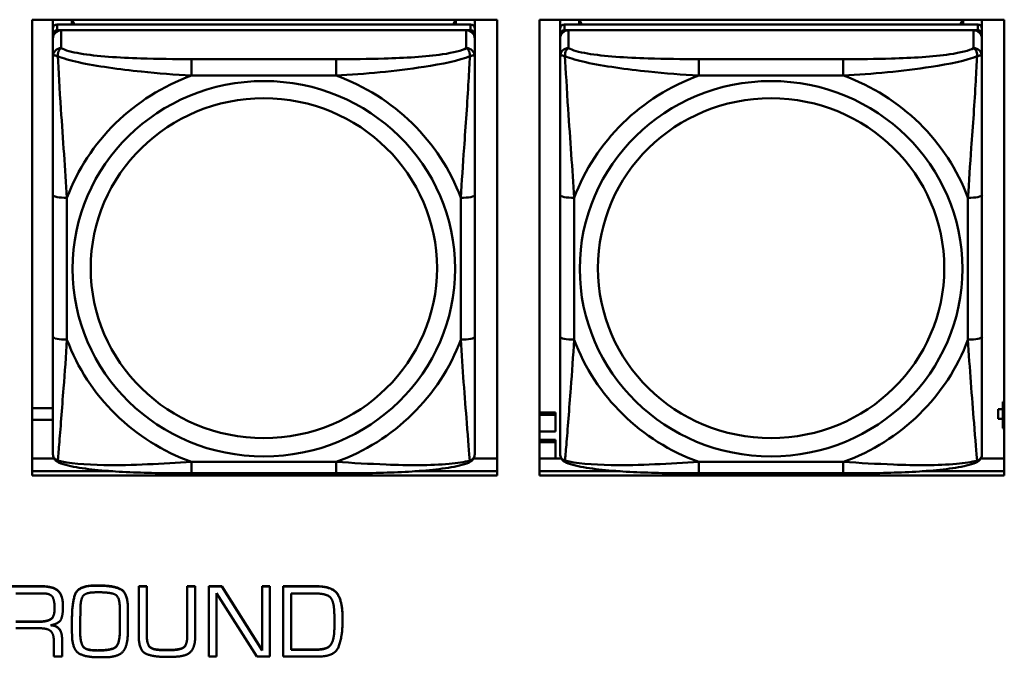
# Model space of a CAD drawing. Header units: inches. Extents: x 2.9 to 75, y -2.3 to 43.7.
# Tile 60 of 155: x 44.6 to 45.9, y 12.3 to 13.2. Entities that reach past the tile are written whole.
import ezdxf

# ---------------------------------------------------------------- set-up
doc = ezdxf.new("R2010")
doc.units = ezdxf.units.IN
doc.header["$MEASUREMENT"] = 0
doc.layers.add('Visible Edges(ROSSANSI)', color=7, linetype='Continuous', lineweight=50)
doc.layers.add('Visible Tangent Edges(ROSSANSI)', color=7, linetype='Continuous', lineweight=50)

msp = doc.modelspace()

# ---------------------------------------------------------------- linework, layer by layer
at = {"layer": 'Visible Edges(ROSSANSI)'}
for p, q in [((44.5824, 12.5927), (44.5824, 13.2314)), ((44.5824, 13.2314), (45.233, 13.2314)), ((44.6112, 13.219), (44.6112, 13.2314)), ((44.6378, 13.2248), (44.6378, 13.2314)), ((44.6415, 13.2248), (44.6382, 13.2314)), ((45.1747, 13.2314), (45.1714, 13.2248)), ((45.1752, 13.2314), (45.1752, 13.2248)), ((45.2017, 13.2314), (45.2017, 13.219)), ((45.233, 13.2314), (45.233, 12.5927)), ((45.2924, 12.5927), (45.2924, 13.2314)), ((45.2924, 13.2314), (45.943, 13.2314)), ((45.3212, 13.219), (45.3212, 13.2314)), ((45.3478, 13.2248), (45.3478, 13.2314)), ((45.3515, 13.2248), (45.3482, 13.2314)), ((45.8847, 13.2314), (45.8814, 13.2248)), ((45.8852, 13.2314), (45.8852, 13.2248)), ((45.9117, 13.2314), (45.9117, 13.219)), ((45.943, 13.2314), (45.943, 12.5927)), ((44.6112, 13.219), (44.6112, 13.2108)), ((45.1958, 13.2248), (44.6171, 13.2248)), ((45.2017, 13.2108), (45.2017, 13.219)), ((45.3212, 13.219), (45.3212, 13.2108)), ((45.9058, 13.2248), (45.3271, 13.2248)), ((45.9117, 13.2108), (45.9117, 13.219)), ((44.6112, 13.205), (44.6112, 13.2108)), ((44.6112, 13.205), (44.6112, 13.18)), ((44.6171, 13.2166), (45.1958, 13.2166)), ((45.1899, 13.2166), (44.623, 13.2166)), ((45.2017, 13.2108), (45.2017, 13.205)), ((45.2017, 13.18), (45.2017, 13.205)), ((45.3212, 13.205), (45.3212, 13.2108)), ((45.3212, 13.205), (45.3212, 13.18)), ((45.3271, 13.2166), (45.9058, 13.2166)), ((45.8999, 13.2166), (45.333, 13.2166)), ((45.9117, 13.2108), (45.9117, 13.205)), ((45.9117, 13.18), (45.9117, 13.205)), ((44.6112, 12.9856), (44.6112, 12.787)), ((45.2017, 12.787), (45.2017, 12.9856)), ((45.3212, 12.9856), (45.3212, 12.787)), ((45.9117, 12.787), (45.9117, 12.9856)), ((45.943, 12.6963), (45.9409, 12.6963)), ((45.9409, 12.6963), (45.9409, 12.6934)), ((44.5824, 12.6871), (44.6112, 12.6871)), ((45.2924, 12.6811), (45.3149, 12.6811)), ((45.3149, 12.6811), (45.3149, 12.678)), ((45.9344, 12.686), (45.9344, 12.6858)), ((45.9409, 12.686), (45.9344, 12.686)), ((45.9344, 12.6721), (45.9344, 12.6858)), ((45.9344, 12.6858), (45.9409, 12.6858)), ((45.943, 12.6925), (45.9409, 12.6934)), ((45.9409, 12.6934), (45.9409, 12.659)), ((44.6112, 12.6707), (44.5824, 12.6707)), ((45.2924, 12.678), (45.3149, 12.678)), ((45.3149, 12.678), (45.3149, 12.6545)), ((45.9409, 12.6721), (45.9344, 12.6721)), ((45.3149, 12.6545), (45.2924, 12.6545)), ((45.9409, 12.659), (45.943, 12.6582)), ((45.2924, 12.6428), (45.3149, 12.6428)), ((45.2924, 12.6398), (45.3149, 12.6398)), ((45.3149, 12.6428), (45.3149, 12.6398)), ((45.3149, 12.6398), (45.3149, 12.6165)), ((44.5824, 12.6165), (44.6131, 12.6165)), ((45.1999, 12.6165), (45.233, 12.6165)), ((45.2924, 12.6165), (45.3231, 12.6165)), ((45.9099, 12.6165), (45.943, 12.6165)), ((44.5824, 12.5988), (44.6951, 12.5988)), ((44.6951, 12.5988), (44.5824, 12.5988)), ((45.1178, 12.5988), (45.233, 12.5988)), ((45.233, 12.5988), (45.1178, 12.5988)), ((45.2924, 12.5988), (45.4051, 12.5988)), ((45.4051, 12.5988), (45.2924, 12.5988)), ((45.8278, 12.5988), (45.943, 12.5988)), ((45.943, 12.5988), (45.8278, 12.5988)), ((45.233, 12.5927), (44.5824, 12.5927)), ((45.0076, 12.596), (44.8053, 12.596)), ((45.943, 12.5927), (45.2924, 12.5927)), ((45.7176, 12.596), (45.5153, 12.596)), ((44.5484, 12.4378), (44.5957, 12.4378)), ((44.5957, 12.4375), (44.5484, 12.4375)), ((44.6704, 12.4389), (44.6753, 12.4389)), ((44.6753, 12.4385), (44.6704, 12.4385)), ((44.7313, 12.4378), (44.7313, 12.4375)), ((44.7313, 12.4378), (44.7427, 12.4378)), ((44.7313, 12.4375), (44.7313, 12.3687)), ((44.7427, 12.4375), (44.7313, 12.4375)), ((44.7427, 12.4378), (44.7427, 12.4375)), ((44.7427, 12.3687), (44.7427, 12.4375)), ((44.7993, 12.4378), (44.7993, 12.4375)), ((44.7993, 12.4378), (44.8105, 12.4378)), ((44.7993, 12.4375), (44.7993, 12.3687)), ((44.8105, 12.4375), (44.7993, 12.4375)), ((44.8105, 12.4378), (44.8105, 12.4375)), ((44.8105, 12.3687), (44.8105, 12.4375)), ((44.8294, 12.4378), (44.8294, 12.4375)), ((44.8294, 12.4378), (44.8476, 12.4378)), ((44.8294, 12.4375), (44.8294, 12.3393)), ((44.8476, 12.4375), (44.8294, 12.4375)), ((44.8476, 12.4378), (44.8476, 12.4375)), ((44.8476, 12.4378), (44.9039, 12.3482)), ((44.9039, 12.3478), (44.8476, 12.4375)), ((44.9039, 12.4378), (44.9039, 12.4375)), ((44.9039, 12.4378), (44.9148, 12.4378)), ((44.9039, 12.4375), (44.9039, 12.3478)), ((44.9148, 12.4375), (44.9039, 12.4375)), ((44.9148, 12.4378), (44.9148, 12.4375)), ((44.9148, 12.3393), (44.9148, 12.4375)), ((44.9337, 12.4378), (44.9799, 12.4378)), ((44.9337, 12.4378), (44.9337, 12.4375)), ((44.9799, 12.4375), (44.9337, 12.4375)), ((44.9337, 12.4375), (44.9337, 12.3393)), ((44.5595, 12.4278), (44.5959, 12.4278)), ((44.6722, 12.4293), (44.676, 12.4293)), ((44.8403, 12.4281), (44.8965, 12.3393)), ((44.8403, 12.3393), (44.8403, 12.4281)), ((44.9448, 12.3488), (44.9448, 12.4276)), ((44.9448, 12.4276), (44.9798, 12.4276)), ((44.6253, 12.4094), (44.6253, 12.4091)), ((44.6493, 12.3871), (44.6496, 12.4052)), ((44.705, 12.4049), (44.705, 12.3887)), ((44.7163, 12.4058), (44.7163, 12.4054)), ((44.6379, 12.3928), (44.6379, 12.3924)), ((44.6379, 12.3924), (44.6379, 12.3867)), ((45.0165, 12.3959), (45.0165, 12.3956)), ((45.0165, 12.3861), (45.0165, 12.3956)), ((44.5595, 12.3884), (44.592, 12.3884)), ((44.592, 12.388), (44.5595, 12.388)), ((44.5595, 12.3789), (44.5935, 12.3789)), ((44.6379, 12.3775), (44.6379, 12.3771)), ((44.6493, 12.3873), (44.6494, 12.3718)), ((44.6494, 12.3714), (44.6493, 12.3871)), ((44.7163, 12.3883), (44.7163, 12.3879)), ((45.0053, 12.387), (45.0053, 12.3821)), ((44.624, 12.3647), (44.624, 12.3643)), ((44.624, 12.3393), (44.624, 12.3643)), ((44.7049, 12.3729), (44.7049, 12.3725)), ((44.6124, 12.3618), (44.6124, 12.3393)), ((44.9448, 12.3492), (44.9775, 12.3492)), ((44.9855, 12.3495), (44.9855, 12.3491)), ((44.9996, 12.3554), (44.9996, 12.355)), ((44.6124, 12.3393), (44.624, 12.3393)), ((44.7645, 12.3487), (44.7754, 12.3487)), ((44.7754, 12.3483), (44.7645, 12.3483)), ((44.8294, 12.3393), (44.8403, 12.3393)), ((44.8965, 12.3393), (44.9148, 12.3393)), ((44.9337, 12.3393), (44.9828, 12.3393)), ((44.9775, 12.3488), (44.9448, 12.3488))]:
    msp.add_line(p, q, dxfattribs=at)
for centre, major_axis, start_param, end_param in [((44.6171, 13.219), (-0.00591, 0), 4.712389, 6.283185), ((45.1958, 13.219), (0.00591, 0), 0, 1.570796), ((45.3271, 13.219), (-0.00591, 0), 4.712389, 6.283185), ((45.9058, 13.219), (0.00591, 0), 0, 1.570796), ((44.6171, 13.2108), (-0.00591, 0), 4.712389, 6.283185), ((44.623, 13.205), (-0.0118, 0), 4.712389, 6.283185), ((45.1899, 13.205), (0.0118, 0), 0, 1.570796), ((45.1958, 13.2108), (0.00591, 0), 0, 1.570796), ((45.3271, 13.2108), (-0.00591, 0), 4.712389, 6.283185), ((45.333, 13.205), (-0.0118, 0), 4.712389, 6.283185), ((45.8999, 13.205), (0.0118, 0), 0, 1.570796), ((45.9058, 13.2108), (0.00591, 0), 0, 1.570796)]:
    msp.add_ellipse(centre, major_axis=major_axis, ratio=0.981793, start_param=start_param, end_param=end_param, dxfattribs=at)
for points, degree, knots in [([(44.6112, 13.18), (44.6112, 13.1709), (44.6112, 13.1557), (44.6112, 13.1385), (44.6112, 13.1121), (44.6112, 13.0818), (44.6112, 13.0524), (44.6112, 13.03), (44.6112, 13.0076), (44.6112, 12.9856)], 3, [-0.7968224, -0.7968224, -0.7968224, -0.7968224, -0.6514613, -0.6514613, -0.6514613, -0.427691, -0.427691, -0.427691, -0.2569517, -0.2569517, -0.2569517, -0.2569517]), ([(45.2017, 12.9856), (45.2017, 13.0088), (45.2017, 13.0325), (45.2017, 13.0562), (45.2017, 13.0873), (45.2017, 13.1196), (45.2017, 13.1464), (45.2017, 13.1603), (45.2017, 13.1723), (45.2017, 13.18)], 3, [0.2569537, 0.2569537, 0.2569537, 0.2569537, 0.4371919, 0.4371919, 0.4371919, 0.6739428, 0.6739428, 0.6739428, 0.7963818, 0.7963818, 0.7963818, 0.7963818]), ([(45.3212, 13.18), (45.3212, 13.1709), (45.3212, 13.1557), (45.3212, 13.1385), (45.3212, 13.1121), (45.3212, 13.0818), (45.3212, 13.0524), (45.3212, 13.03), (45.3212, 13.0076), (45.3212, 12.9856)], 3, [-0.7968224, -0.7968224, -0.7968224, -0.7968224, -0.6514613, -0.6514613, -0.6514613, -0.427691, -0.427691, -0.427691, -0.2569517, -0.2569517, -0.2569517, -0.2569517]), ([(45.9117, 12.9856), (45.9117, 13.0088), (45.9117, 13.0325), (45.9117, 13.0562), (45.9117, 13.0873), (45.9117, 13.1196), (45.9117, 13.1464), (45.9117, 13.1603), (45.9117, 13.1723), (45.9117, 13.18)], 3, [0.2569537, 0.2569537, 0.2569537, 0.2569537, 0.4371919, 0.4371919, 0.4371919, 0.6739428, 0.6739428, 0.6739428, 0.7963818, 0.7963818, 0.7963818, 0.7963818]), ([(44.6112, 12.787), (44.6112, 12.7637), (44.6112, 12.7404), (44.6112, 12.7182), (44.6112, 12.689), (44.6112, 12.6607), (44.6112, 12.6419), (44.6112, 12.6321), (44.6112, 12.6253), (44.6112, 12.6234)], 3, [0.2569537, 0.2569537, 0.2569537, 0.2569537, 0.4371919, 0.4371919, 0.4371919, 0.6739428, 0.6739428, 0.6739428, 0.7963818, 0.7963818, 0.7963818, 0.7963818]), ([(45.2017, 12.6234), (45.2017, 12.6256), (45.2017, 12.6348), (45.2017, 12.6476), (45.2017, 12.6672), (45.2017, 12.694), (45.2017, 12.7217), (45.2017, 12.7429), (45.2017, 12.765), (45.2017, 12.787)], 3, [-0.7968224, -0.7968224, -0.7968224, -0.7968224, -0.6514613, -0.6514613, -0.6514613, -0.427691, -0.427691, -0.427691, -0.2569517, -0.2569517, -0.2569517, -0.2569517]), ([(45.3212, 12.787), (45.3212, 12.7637), (45.3212, 12.7404), (45.3212, 12.7182), (45.3212, 12.689), (45.3212, 12.6607), (45.3212, 12.6419), (45.3212, 12.6321), (45.3212, 12.6253), (45.3212, 12.6234)], 3, [0.2569537, 0.2569537, 0.2569537, 0.2569537, 0.4371919, 0.4371919, 0.4371919, 0.6739428, 0.6739428, 0.6739428, 0.7963818, 0.7963818, 0.7963818, 0.7963818]), ([(45.9117, 12.6234), (45.9117, 12.6256), (45.9117, 12.6348), (45.9117, 12.6476), (45.9117, 12.6672), (45.9117, 12.694), (45.9117, 12.7217), (45.9117, 12.7429), (45.9117, 12.765), (45.9117, 12.787)], 3, [-0.7968224, -0.7968224, -0.7968224, -0.7968224, -0.6514613, -0.6514613, -0.6514613, -0.427691, -0.427691, -0.427691, -0.2569517, -0.2569517, -0.2569517, -0.2569517]), ([(44.6192, 12.6111), (44.6182, 12.6116), (44.6171, 12.6122), (44.6151, 12.6138), (44.6142, 12.6147), (44.6129, 12.6166), (44.6124, 12.6176), (44.6117, 12.6195), (44.6115, 12.6204), (44.6112, 12.622), (44.6112, 12.6228), (44.6112, 12.6234)], 3, [0.02510739, 0.02510739, 0.02510739, 0.02510739, 0.03073999, 0.03073999, 0.03637259, 0.03637259, 0.0420052, 0.0420052, 0.0476378, 0.0476378, 0.0532704, 0.0532704, 0.0532704, 0.0532704]), ([(44.8053, 12.596), (44.7918, 12.596), (44.7781, 12.5961), (44.7508, 12.5964), (44.7372, 12.5968), (44.7104, 12.5978), (44.6971, 12.5986), (44.6714, 12.6007), (44.6592, 12.602), (44.6371, 12.6056), (44.6277, 12.6076), (44.6192, 12.6111)], 3, [0.2569517, 0.2569517, 0.2569517, 0.2569517, 0.3597049, 0.3597049, 0.4624581, 0.4624581, 0.5652112, 0.5652112, 0.6679644, 0.6679644, 0.7707176, 0.7707176, 0.7707176, 0.7707176]), ([(45.1937, 12.6111), (45.1853, 12.6077), (45.1758, 12.6056), (45.1537, 12.602), (45.1415, 12.6007), (45.1158, 12.5986), (45.1025, 12.5978), (45.0757, 12.5968), (45.0621, 12.5964), (45.0348, 12.5961), (45.0211, 12.596), (45.0076, 12.596)], 3, [-0.7703505, -0.7703505, -0.7703505, -0.7703505, -0.6676711, -0.6676711, -0.5649918, -0.5649918, -0.4623124, -0.4623124, -0.3596331, -0.3596331, -0.2569537, -0.2569537, -0.2569537, -0.2569537]), ([(45.1937, 12.6111), (45.1948, 12.6116), (45.1958, 12.6122), (45.1978, 12.6138), (45.1987, 12.6147), (45.2, 12.6166), (45.2005, 12.6176), (45.2012, 12.6195), (45.2014, 12.6204), (45.2017, 12.622), (45.2017, 12.6228), (45.2017, 12.6234)], 3, [0.02510739, 0.02510739, 0.02510739, 0.02510739, 0.03073999, 0.03073999, 0.03637259, 0.03637259, 0.0420052, 0.0420052, 0.0476378, 0.0476378, 0.0532704, 0.0532704, 0.0532704, 0.0532704]), ([(45.3292, 12.6111), (45.3282, 12.6116), (45.3271, 12.6122), (45.3251, 12.6138), (45.3242, 12.6147), (45.3229, 12.6166), (45.3224, 12.6176), (45.3217, 12.6195), (45.3215, 12.6204), (45.3212, 12.622), (45.3212, 12.6228), (45.3212, 12.6234)], 3, [0.02510739, 0.02510739, 0.02510739, 0.02510739, 0.03073999, 0.03073999, 0.03637259, 0.03637259, 0.0420052, 0.0420052, 0.0476378, 0.0476378, 0.0532704, 0.0532704, 0.0532704, 0.0532704]), ([(45.5153, 12.596), (45.5018, 12.596), (45.4881, 12.5961), (45.4608, 12.5964), (45.4472, 12.5968), (45.4204, 12.5978), (45.4071, 12.5986), (45.3814, 12.6007), (45.3692, 12.602), (45.3471, 12.6056), (45.3377, 12.6076), (45.3292, 12.6111)], 3, [0.2569517, 0.2569517, 0.2569517, 0.2569517, 0.3597049, 0.3597049, 0.4624581, 0.4624581, 0.5652112, 0.5652112, 0.6679644, 0.6679644, 0.7707176, 0.7707176, 0.7707176, 0.7707176]), ([(45.9037, 12.6111), (45.8953, 12.6077), (45.8858, 12.6056), (45.8637, 12.602), (45.8515, 12.6007), (45.8258, 12.5986), (45.8125, 12.5978), (45.7857, 12.5968), (45.7721, 12.5964), (45.7448, 12.5961), (45.7311, 12.596), (45.7176, 12.596)], 3, [-0.7703505, -0.7703505, -0.7703505, -0.7703505, -0.6676711, -0.6676711, -0.5649918, -0.5649918, -0.4623124, -0.4623124, -0.3596331, -0.3596331, -0.2569537, -0.2569537, -0.2569537, -0.2569537]), ([(45.9037, 12.6111), (45.9048, 12.6116), (45.9058, 12.6122), (45.9078, 12.6138), (45.9087, 12.6147), (45.91, 12.6166), (45.9105, 12.6176), (45.9112, 12.6195), (45.9114, 12.6204), (45.9117, 12.622), (45.9117, 12.6228), (45.9117, 12.6234)], 3, [0.02510739, 0.02510739, 0.02510739, 0.02510739, 0.03073999, 0.03073999, 0.03637259, 0.03637259, 0.0420052, 0.0420052, 0.0476378, 0.0476378, 0.0532704, 0.0532704, 0.0532704, 0.0532704]), ([(44.592, 12.3884), (44.6034, 12.3884), (44.6135, 12.3956), (44.6136, 12.4066)], 2, [0, 0, 0, 1, 1.992612, 1.992612, 1.992612]), ([(44.6091, 12.3834), (44.6168, 12.3826), (44.624, 12.3728), (44.624, 12.3647)], 2, [0.079517, 0.079517, 0.079517, 1, 2, 2, 2])]:
    msp.add_open_spline(points, degree=degree, knots=knots, dxfattribs=at)
for points in [[(44.5957, 12.4378), (44.6114, 12.4378), (44.6253, 12.4252), (44.6253, 12.4094)], [(44.6253, 12.4091), (44.6253, 12.4248), (44.6114, 12.4375), (44.5957, 12.4375)], [(44.6379, 12.3928), (44.6379, 12.4128), (44.6461, 12.4389), (44.6704, 12.4389)], [(44.6704, 12.4385), (44.6461, 12.4385), (44.6379, 12.4124), (44.6379, 12.3924)], [(44.6753, 12.4389), (44.6956, 12.4389), (44.7163, 12.4289), (44.7163, 12.4058)], [(44.7163, 12.4054), (44.7163, 12.4285), (44.6956, 12.4385), (44.6753, 12.4385)], [(44.9799, 12.4378), (45.0025, 12.4378), (45.0165, 12.4165), (45.0165, 12.3959)], [(45.0165, 12.3956), (45.0165, 12.4161), (45.0025, 12.4375), (44.9799, 12.4375)], [(44.5959, 12.4278), (44.6082, 12.4278), (44.6136, 12.417), (44.6136, 12.4064)], [(44.6496, 12.4052), (44.6498, 12.4213), (44.659, 12.4293), (44.6722, 12.4293)], [(44.676, 12.4293), (44.692, 12.4293), (44.705, 12.423), (44.705, 12.4049)], [(44.9798, 12.4276), (44.9896, 12.4276), (45.0027, 12.4216), (45.0043, 12.4102)], [(44.6136, 12.4064), (44.6136, 12.3952), (44.6034, 12.388), (44.592, 12.388)], [(44.6078, 12.3831), (44.6208, 12.3855), (44.6253, 12.3992), (44.6253, 12.4091)], [(44.716, 12.3705), (44.7163, 12.3791), (44.7163, 12.3967), (44.7163, 12.4054)], [(45.0043, 12.4102), (45.005, 12.4045), (45.0053, 12.3929), (45.0053, 12.387)], [(44.5935, 12.3789), (44.6032, 12.3789), (44.6124, 12.3715), (44.6124, 12.3618)], [(44.624, 12.3643), (44.624, 12.3724), (44.6165, 12.3826), (44.6078, 12.3831)], [(44.6379, 12.3867), (44.6379, 12.382), (44.6379, 12.3722), (44.638, 12.3674)], [(44.7049, 12.3729), (44.7049, 12.3769), (44.705, 12.385), (44.705, 12.3891)], [(44.705, 12.3887), (44.705, 12.3846), (44.7049, 12.3765), (44.7049, 12.3725)], [(44.9828, 12.3393), (45.0063, 12.3393), (45.0165, 12.3678), (45.0165, 12.3861)], [(45.005, 12.3734), (45.0051, 12.3757), (45.0053, 12.3803), (45.0053, 12.3825)], [(45.0053, 12.3821), (45.0053, 12.3799), (45.0051, 12.3753), (45.005, 12.373)], [(44.638, 12.3674), (44.639, 12.3487), (44.6566, 12.3384), (44.6735, 12.3384)], [(44.6494, 12.3718), (44.6498, 12.3575), (44.6583, 12.348), (44.6734, 12.348)], [(44.6734, 12.3477), (44.6583, 12.3477), (44.6498, 12.3571), (44.6494, 12.3714)], [(44.6734, 12.348), (44.6903, 12.348), (44.7044, 12.3549), (44.7049, 12.3729)], [(44.7049, 12.3725), (44.7044, 12.3546), (44.6903, 12.3477), (44.6734, 12.3477)], [(44.6824, 12.3382), (44.7013, 12.3382), (44.7155, 12.3525), (44.716, 12.3705)], [(44.7313, 12.3687), (44.7313, 12.3473), (44.7524, 12.3387), (44.7708, 12.3387)], [(44.7427, 12.3691), (44.7427, 12.3564), (44.7519, 12.3487), (44.7645, 12.3487)], [(44.7645, 12.3483), (44.7519, 12.3483), (44.7427, 12.356), (44.7427, 12.3687)], [(44.7754, 12.3487), (44.7888, 12.3487), (44.7993, 12.3557), (44.7993, 12.3691)], [(44.7993, 12.3687), (44.7993, 12.3553), (44.7888, 12.3483), (44.7754, 12.3483)], [(44.782, 12.339), (44.7988, 12.3396), (44.8105, 12.3536), (44.8105, 12.3687)], [(44.9996, 12.3554), (45.0023, 12.3588), (45.0046, 12.3682), (45.005, 12.3734)], [(45.005, 12.373), (45.0046, 12.3678), (45.0023, 12.3584), (44.9996, 12.355)], [(44.9775, 12.3492), (44.9793, 12.3492), (44.9834, 12.3492), (44.9855, 12.3495)], [(44.9855, 12.3495), (44.9896, 12.3498), (44.9971, 12.3523), (44.9996, 12.3554)], [(44.9996, 12.355), (44.9971, 12.3519), (44.9896, 12.3494), (44.9855, 12.3491)], [(44.6735, 12.3384), (44.6746, 12.3384), (44.6767, 12.3384), (44.6779, 12.3382)], [(44.6779, 12.3382), (44.6785, 12.3382), (44.6795, 12.3382), (44.6802, 12.3382)], [(44.6802, 12.3382), (44.6807, 12.3382), (44.6818, 12.3382), (44.6824, 12.3382)], [(44.7708, 12.3387), (44.7736, 12.3387), (44.7792, 12.3388), (44.782, 12.339)], [(44.9855, 12.3491), (44.9834, 12.3488), (44.9793, 12.3488), (44.9775, 12.3488)]]:
    msp.add_open_spline(points, degree=2, dxfattribs=at)
at = {"layer": 'Visible Tangent Edges(ROSSANSI)'}
for p, q in [((44.6171, 13.2166), (44.6171, 13.2248)), ((45.1958, 13.2248), (45.1958, 13.2166)), ((45.3271, 13.2166), (45.3271, 13.2248)), ((45.9058, 13.2248), (45.9058, 13.2166)), ((44.623, 13.1916), (44.623, 13.2166)), ((45.1899, 13.2166), (45.1899, 13.1916)), ((45.333, 13.1916), (45.333, 13.2166)), ((45.8999, 13.2166), (45.8999, 13.1916)), ((44.8053, 13.1762), (44.8053, 13.1531)), ((45.0076, 13.1762), (44.8053, 13.1762)), ((45.0076, 13.1762), (45.0076, 13.1531)), ((45.5153, 13.1762), (45.5153, 13.1531)), ((45.7176, 13.1762), (45.5153, 13.1762)), ((45.7176, 13.1762), (45.7176, 13.1531)), ((44.8053, 13.1531), (45.0076, 13.1531)), ((45.5153, 13.1531), (45.7176, 13.1531)), ((44.6309, 12.7832), (44.6309, 12.9818)), ((45.1821, 12.9818), (45.1821, 12.7832)), ((45.3409, 12.7832), (45.3409, 12.9818)), ((45.8921, 12.9818), (45.8921, 12.7832)), ((45.0076, 12.612), (44.8053, 12.612)), ((44.8053, 12.596), (44.8053, 12.612)), ((45.0076, 12.596), (45.0076, 12.612)), ((45.7176, 12.612), (45.5153, 12.612)), ((45.5153, 12.596), (45.5153, 12.612)), ((45.7176, 12.596), (45.7176, 12.612)), ((44.5957, 12.4378), (44.5957, 12.4375)), ((44.6704, 12.4389), (44.6704, 12.4385)), ((44.6753, 12.4389), (44.6753, 12.4385)), ((44.9799, 12.4378), (44.9799, 12.4375)), ((44.592, 12.3884), (44.592, 12.388)), ((44.6494, 12.3718), (44.6494, 12.3714)), ((45.005, 12.3734), (45.005, 12.373)), ((44.9775, 12.3492), (44.9775, 12.3488)), ((44.6734, 12.348), (44.6734, 12.3477)), ((44.7645, 12.3487), (44.7645, 12.3483)), ((44.7754, 12.3487), (44.7754, 12.3483))]:
    msp.add_line(p, q, dxfattribs=at)
for centre, major_axis, ratio, start_param, end_param in [((44.623, 13.18), (-0.0118, 0), 0.981793, 4.712389, 6.283185), ((45.1899, 13.18), (0.0118, 0), 0.981793, 0, 1.570796), ((45.333, 13.18), (-0.0118, 0), 0.981793, 4.712389, 6.283185), ((45.8999, 13.18), (0.0118, 0), 0.981793, 0, 1.570796), ((44.9065, 12.8825), (-0.2936, 0), 0.981793, 5.064156, 5.931419), ((44.9065, 12.8825), (0.2936, 0), 0.981793, 0.351767, 1.21903), ((45.6165, 12.8825), (-0.2936, 0), 0.981793, 5.064156, 5.931419), ((45.6165, 12.8825), (0.2936, 0), 0.981793, 0.351767, 1.21903), ((44.6309, 12.9856), (-0.0197, 0), 0.189952, 0, 1.570796), ((45.1821, 12.9856), (0.0197, 0), 0.189952, 4.712389, 6.283185), ((45.3409, 12.9856), (-0.0197, 0), 0.189952, 0, 1.570796), ((45.8921, 12.9856), (0.0197, 0), 0.189952, 4.712389, 6.283185), ((44.6309, 12.787), (-0.0197, 0), 0.189952, 0, 1.570796), ((44.9065, 12.8825), (-0.2936, 0), 0.981793, 0.351767, 1.21903), ((44.9065, 12.8825), (0.2936, 0), 0.981793, 5.064156, 5.931419), ((45.1821, 12.787), (0.0197, 0), 0.189952, 4.712389, 6.283185), ((45.3409, 12.787), (-0.0197, 0), 0.189952, 0, 1.570796), ((45.6165, 12.8825), (-0.2936, 0), 0.981793, 0.351767, 1.21903), ((45.6165, 12.8825), (0.2936, 0), 0.981793, 5.064156, 5.931419), ((45.8921, 12.787), (0.0197, 0), 0.189952, 4.712389, 6.283185)]:
    msp.add_ellipse(centre, major_axis=major_axis, ratio=ratio, start_param=start_param, end_param=end_param, dxfattribs=at)
for centre, major_axis in [((44.9065, 12.8825), (-0.2678, 0)), ((45.6165, 12.8825), (-0.2678, 0)), ((44.9065, 12.8833), (-0.2424, 0)), ((45.6165, 12.8833), (-0.2424, 0))]:
    msp.add_ellipse(centre, major_axis=major_axis, ratio=0.981793, dxfattribs=at)
for points, knots in [([(44.618, 13.1801), (44.618, 13.1812), (44.6181, 13.1823), (44.6183, 13.1843), (44.6185, 13.1853), (44.6189, 13.1867), (44.6191, 13.1872), (44.6195, 13.1879), (44.6196, 13.1881), (44.6199, 13.1887), (44.6201, 13.189), (44.6207, 13.1898), (44.6211, 13.1902), (44.622, 13.191), (44.6225, 13.1914), (44.623, 13.1916)], [-0.00023197, -0.00023197, -0.00023197, -0.00023197, 0.00913095, 0.00913095, 0.01983142, 0.01983142, 0.02651922, 0.02651922, 0.02986312, 0.02986312, 0.03521335, 0.03521335, 0.04377373, 0.04377373, 0.0532704, 0.0532704, 0.0532704, 0.0532704]), ([(44.8053, 13.1762), (44.7817, 13.1762), (44.7577, 13.1763), (44.7343, 13.1771), (44.7036, 13.1781), (44.6727, 13.1801), (44.6495, 13.184), (44.6375, 13.1861), (44.6279, 13.1887), (44.623, 13.1916)], [0.2569537, 0.2569537, 0.2569537, 0.2569537, 0.4371919, 0.4371919, 0.4371919, 0.6739428, 0.6739428, 0.6739428, 0.7963818, 0.7963818, 0.7963818, 0.7963818]), ([(45.1899, 13.1916), (45.1842, 13.1882), (45.1717, 13.1852), (45.1565, 13.1829), (45.1331, 13.1795), (45.1039, 13.1778), (45.0749, 13.177), (45.0527, 13.1763), (45.03, 13.1762), (45.0076, 13.1762)], [-0.7968224, -0.7968224, -0.7968224, -0.7968224, -0.6514613, -0.6514613, -0.6514613, -0.427691, -0.427691, -0.427691, -0.2569517, -0.2569517, -0.2569517, -0.2569517]), ([(45.1899, 13.1916), (45.1905, 13.1914), (45.191, 13.191), (45.1918, 13.1902), (45.1922, 13.1898), (45.1928, 13.189), (45.193, 13.1887), (45.1933, 13.1881), (45.1935, 13.1879), (45.1938, 13.1872), (45.194, 13.1867), (45.1944, 13.1853), (45.1946, 13.1843), (45.1949, 13.1823), (45.1949, 13.1812), (45.1949, 13.1801)], [-0.0532704, -0.0532704, -0.0532704, -0.0532704, -0.04377373, -0.04377373, -0.03521335, -0.03521335, -0.02986312, -0.02986312, -0.02651922, -0.02651922, -0.01983142, -0.01983142, -0.00913095, -0.00913095, 0.00023197, 0.00023197, 0.00023197, 0.00023197]), ([(45.328, 13.1801), (45.328, 13.1812), (45.3281, 13.1823), (45.3283, 13.1843), (45.3285, 13.1853), (45.3289, 13.1867), (45.3291, 13.1872), (45.3295, 13.1879), (45.3296, 13.1881), (45.3299, 13.1887), (45.3301, 13.189), (45.3307, 13.1898), (45.3311, 13.1902), (45.332, 13.191), (45.3325, 13.1914), (45.333, 13.1916)], [-0.00023197, -0.00023197, -0.00023197, -0.00023197, 0.00913095, 0.00913095, 0.01983142, 0.01983142, 0.02651922, 0.02651922, 0.02986312, 0.02986312, 0.03521335, 0.03521335, 0.04377373, 0.04377373, 0.0532704, 0.0532704, 0.0532704, 0.0532704]), ([(45.5153, 13.1762), (45.4917, 13.1762), (45.4677, 13.1763), (45.4443, 13.1771), (45.4136, 13.1781), (45.3827, 13.1801), (45.3595, 13.184), (45.3475, 13.1861), (45.3379, 13.1887), (45.333, 13.1916)], [0.2569537, 0.2569537, 0.2569537, 0.2569537, 0.4371919, 0.4371919, 0.4371919, 0.6739428, 0.6739428, 0.6739428, 0.7963818, 0.7963818, 0.7963818, 0.7963818]), ([(45.8999, 13.1916), (45.8942, 13.1882), (45.8817, 13.1852), (45.8665, 13.1829), (45.8431, 13.1795), (45.8139, 13.1778), (45.7849, 13.177), (45.7627, 13.1763), (45.74, 13.1762), (45.7176, 13.1762)], [-0.7968224, -0.7968224, -0.7968224, -0.7968224, -0.6514613, -0.6514613, -0.6514613, -0.427691, -0.427691, -0.427691, -0.2569517, -0.2569517, -0.2569517, -0.2569517]), ([(45.8999, 13.1916), (45.9005, 13.1914), (45.901, 13.191), (45.9018, 13.1902), (45.9022, 13.1898), (45.9028, 13.189), (45.903, 13.1887), (45.9033, 13.1881), (45.9035, 13.1879), (45.9038, 13.1872), (45.904, 13.1867), (45.9044, 13.1853), (45.9046, 13.1843), (45.9049, 13.1823), (45.9049, 13.1812), (45.9049, 13.1801)], [-0.0532704, -0.0532704, -0.0532704, -0.0532704, -0.04377373, -0.04377373, -0.03521335, -0.03521335, -0.02986312, -0.02986312, -0.02651922, -0.02651922, -0.01983142, -0.01983142, -0.00913095, -0.00913095, 0.00023197, 0.00023197, 0.00023197, 0.00023197]), ([(44.6112, 13.18), (44.6112, 13.1803), (44.6113, 13.1805), (44.6115, 13.1809), (44.6117, 13.181), (44.6121, 13.1811), (44.6122, 13.1812), (44.6126, 13.1812), (44.6127, 13.1812), (44.6131, 13.1813), (44.6134, 13.1813), (44.6143, 13.1812), (44.615, 13.181), (44.6164, 13.1807), (44.6172, 13.1804), (44.618, 13.1801)], [-0.0532704, -0.0532704, -0.0532704, -0.0532704, -0.04377373, -0.04377373, -0.03521335, -0.03521335, -0.02986312, -0.02986312, -0.02651922, -0.02651922, -0.01983142, -0.01983142, -0.00913095, -0.00913095, 0.00023197, 0.00023197, 0.00023197, 0.00023197]), ([(44.618, 13.1801), (44.6257, 13.1772), (44.6357, 13.1743), (44.6727, 13.1661), (44.7045, 13.1619), (44.7587, 13.1563), (44.7819, 13.1544), (44.8053, 13.1531)], [-0.7478145, -0.7478145, -0.7478145, -0.7478145, -0.6493253, -0.6493253, -0.427691, -0.427691, -0.2569537, -0.2569537, -0.2569537, -0.2569537]), ([(44.6309, 12.9818), (44.6285, 13.0215), (44.6252, 13.0637), (44.6206, 13.1337), (44.619, 13.1612), (44.618, 13.1801)], [0.2569517, 0.2569517, 0.2569517, 0.2569517, 0.5559983, 0.5559983, 0.7482818, 0.7482818, 0.7482818, 0.7482818]), ([(45.0076, 13.1531), (45.0481, 13.1554), (45.0905, 13.1592), (45.1561, 13.1693), (45.1805, 13.1743), (45.1949, 13.1801)], [0.2569517, 0.2569517, 0.2569517, 0.2569517, 0.5559983, 0.5559983, 0.7482818, 0.7482818, 0.7482818, 0.7482818]), ([(45.1949, 13.1801), (45.1944, 13.1702), (45.1937, 13.1581), (45.1913, 13.116), (45.189, 13.0828), (45.1851, 13.0278), (45.1835, 13.0047), (45.1821, 12.9818)], [-0.7478145, -0.7478145, -0.7478145, -0.7478145, -0.6493253, -0.6493253, -0.427691, -0.427691, -0.2569537, -0.2569537, -0.2569537, -0.2569537]), ([(45.1949, 13.1801), (45.1957, 13.1804), (45.1965, 13.1807), (45.1979, 13.181), (45.1986, 13.1812), (45.1995, 13.1813), (45.1998, 13.1813), (45.2002, 13.1812), (45.2004, 13.1812), (45.2007, 13.1812), (45.2009, 13.1811), (45.2012, 13.181), (45.2014, 13.1809), (45.2017, 13.1805), (45.2017, 13.1803), (45.2017, 13.18)], [-0.00023197, -0.00023197, -0.00023197, -0.00023197, 0.00913095, 0.00913095, 0.01983142, 0.01983142, 0.02651922, 0.02651922, 0.02986312, 0.02986312, 0.03521335, 0.03521335, 0.04377373, 0.04377373, 0.0532704, 0.0532704, 0.0532704, 0.0532704]), ([(45.3212, 13.18), (45.3212, 13.1803), (45.3213, 13.1805), (45.3215, 13.1809), (45.3217, 13.181), (45.3221, 13.1811), (45.3222, 13.1812), (45.3226, 13.1812), (45.3227, 13.1812), (45.3231, 13.1813), (45.3234, 13.1813), (45.3243, 13.1812), (45.325, 13.181), (45.3264, 13.1807), (45.3272, 13.1804), (45.328, 13.1801)], [-0.0532704, -0.0532704, -0.0532704, -0.0532704, -0.04377373, -0.04377373, -0.03521335, -0.03521335, -0.02986312, -0.02986312, -0.02651922, -0.02651922, -0.01983142, -0.01983142, -0.00913095, -0.00913095, 0.00023197, 0.00023197, 0.00023197, 0.00023197]), ([(45.328, 13.1801), (45.3357, 13.1772), (45.3457, 13.1743), (45.3827, 13.1661), (45.4145, 13.1619), (45.4687, 13.1563), (45.4919, 13.1544), (45.5153, 13.1531)], [-0.7478145, -0.7478145, -0.7478145, -0.7478145, -0.6493253, -0.6493253, -0.427691, -0.427691, -0.2569537, -0.2569537, -0.2569537, -0.2569537]), ([(45.3409, 12.9818), (45.3385, 13.0215), (45.3352, 13.0637), (45.3306, 13.1337), (45.329, 13.1612), (45.328, 13.1801)], [0.2569517, 0.2569517, 0.2569517, 0.2569517, 0.5559983, 0.5559983, 0.7482818, 0.7482818, 0.7482818, 0.7482818]), ([(45.7176, 13.1531), (45.7581, 13.1554), (45.8005, 13.1592), (45.8661, 13.1693), (45.8905, 13.1743), (45.9049, 13.1801)], [0.2569517, 0.2569517, 0.2569517, 0.2569517, 0.5559983, 0.5559983, 0.7482818, 0.7482818, 0.7482818, 0.7482818]), ([(45.9049, 13.1801), (45.9044, 13.1702), (45.9037, 13.1581), (45.9013, 13.116), (45.899, 13.0828), (45.8951, 13.0278), (45.8935, 13.0047), (45.8921, 12.9818)], [-0.7478145, -0.7478145, -0.7478145, -0.7478145, -0.6493253, -0.6493253, -0.427691, -0.427691, -0.2569537, -0.2569537, -0.2569537, -0.2569537]), ([(45.9049, 13.1801), (45.9057, 13.1804), (45.9065, 13.1807), (45.9079, 13.181), (45.9086, 13.1812), (45.9095, 13.1813), (45.9098, 13.1813), (45.9102, 13.1812), (45.9104, 13.1812), (45.9107, 13.1812), (45.9109, 13.1811), (45.9112, 13.181), (45.9114, 13.1809), (45.9117, 13.1805), (45.9117, 13.1803), (45.9117, 13.18)], [-0.00023197, -0.00023197, -0.00023197, -0.00023197, 0.00913095, 0.00913095, 0.01983142, 0.01983142, 0.02651922, 0.02651922, 0.02986312, 0.02986312, 0.03521335, 0.03521335, 0.04377373, 0.04377373, 0.0532704, 0.0532704, 0.0532704, 0.0532704]), ([(44.618, 12.6138), (44.6185, 12.6188), (44.6192, 12.6264), (44.6217, 12.6571), (44.6239, 12.6862), (44.6278, 12.7377), (44.6295, 12.7602), (44.6309, 12.7832)], [-0.7478145, -0.7478145, -0.7478145, -0.7478145, -0.6493253, -0.6493253, -0.427691, -0.427691, -0.2569537, -0.2569537, -0.2569537, -0.2569537]), ([(45.1821, 12.7832), (45.1844, 12.7435), (45.1877, 12.7024), (45.1924, 12.6435), (45.194, 12.623), (45.1949, 12.6138)], [0.2569517, 0.2569517, 0.2569517, 0.2569517, 0.5559983, 0.5559983, 0.7482818, 0.7482818, 0.7482818, 0.7482818]), ([(45.328, 12.6138), (45.3285, 12.6188), (45.3292, 12.6264), (45.3317, 12.6571), (45.3339, 12.6862), (45.3378, 12.7377), (45.3395, 12.7602), (45.3409, 12.7832)], [-0.7478145, -0.7478145, -0.7478145, -0.7478145, -0.6493253, -0.6493253, -0.427691, -0.427691, -0.2569537, -0.2569537, -0.2569537, -0.2569537]), ([(45.8921, 12.7832), (45.8944, 12.7435), (45.8977, 12.7024), (45.9024, 12.6435), (45.904, 12.623), (45.9049, 12.6138)], [0.2569517, 0.2569517, 0.2569517, 0.2569517, 0.5559983, 0.5559983, 0.7482818, 0.7482818, 0.7482818, 0.7482818]), ([(44.618, 12.6138), (44.6172, 12.614), (44.6164, 12.6144), (44.615, 12.6152), (44.6143, 12.6157), (44.6134, 12.6167), (44.6131, 12.6171), (44.6127, 12.6177), (44.6126, 12.6179), (44.6122, 12.6185), (44.6121, 12.6189), (44.6117, 12.6198), (44.6115, 12.6205), (44.6113, 12.6219), (44.6112, 12.6226), (44.6112, 12.6234)], [-0.00023197, -0.00023197, -0.00023197, -0.00023197, 0.00913095, 0.00913095, 0.01983142, 0.01983142, 0.02651922, 0.02651922, 0.02986312, 0.02986312, 0.03521335, 0.03521335, 0.04377373, 0.04377373, 0.0532704, 0.0532704, 0.0532704, 0.0532704]), ([(44.6192, 12.6111), (44.6191, 12.6112), (44.6189, 12.6113), (44.6185, 12.6116), (44.6183, 12.612), (44.6181, 12.6128), (44.618, 12.6132), (44.618, 12.6138)], [-0.02510739, -0.02510739, -0.02510739, -0.02510739, -0.01983142, -0.01983142, -0.00913095, -0.00913095, 0.00023197, 0.00023197, 0.00023197, 0.00023197]), ([(44.8053, 12.612), (44.7648, 12.6096), (44.7225, 12.6069), (44.6568, 12.6079), (44.6324, 12.6098), (44.618, 12.6138)], [0.2569517, 0.2569517, 0.2569517, 0.2569517, 0.5559983, 0.5559983, 0.7482818, 0.7482818, 0.7482818, 0.7482818]), ([(45.1949, 12.6138), (45.1872, 12.6118), (45.1772, 12.6102), (45.1402, 12.6069), (45.1085, 12.6071), (45.0542, 12.6092), (45.031, 12.6105), (45.0076, 12.612)], [-0.7478145, -0.7478145, -0.7478145, -0.7478145, -0.6493253, -0.6493253, -0.427691, -0.427691, -0.2569537, -0.2569537, -0.2569537, -0.2569537]), ([(45.1949, 12.6138), (45.1949, 12.6132), (45.1949, 12.6128), (45.1946, 12.612), (45.1944, 12.6116), (45.194, 12.6113), (45.1939, 12.6112), (45.1937, 12.6111)], [-0.00023197, -0.00023197, -0.00023197, -0.00023197, 0.00913095, 0.00913095, 0.01983142, 0.01983142, 0.02510739, 0.02510739, 0.02510739, 0.02510739]), ([(45.2017, 12.6234), (45.2017, 12.6226), (45.2017, 12.6219), (45.2014, 12.6205), (45.2012, 12.6198), (45.2009, 12.6189), (45.2007, 12.6185), (45.2004, 12.6179), (45.2002, 12.6177), (45.1998, 12.6171), (45.1995, 12.6167), (45.1986, 12.6157), (45.1979, 12.6152), (45.1965, 12.6144), (45.1957, 12.614), (45.1949, 12.6138)], [-0.0532704, -0.0532704, -0.0532704, -0.0532704, -0.04377373, -0.04377373, -0.03521335, -0.03521335, -0.02986312, -0.02986312, -0.02651922, -0.02651922, -0.01983142, -0.01983142, -0.00913095, -0.00913095, 0.00023197, 0.00023197, 0.00023197, 0.00023197]), ([(45.328, 12.6138), (45.3272, 12.614), (45.3264, 12.6144), (45.325, 12.6152), (45.3243, 12.6157), (45.3234, 12.6167), (45.3231, 12.6171), (45.3227, 12.6177), (45.3226, 12.6179), (45.3222, 12.6185), (45.3221, 12.6189), (45.3217, 12.6198), (45.3215, 12.6205), (45.3213, 12.6219), (45.3212, 12.6226), (45.3212, 12.6234)], [-0.00023197, -0.00023197, -0.00023197, -0.00023197, 0.00913095, 0.00913095, 0.01983142, 0.01983142, 0.02651922, 0.02651922, 0.02986312, 0.02986312, 0.03521335, 0.03521335, 0.04377373, 0.04377373, 0.0532704, 0.0532704, 0.0532704, 0.0532704]), ([(45.3292, 12.6111), (45.3291, 12.6112), (45.3289, 12.6113), (45.3285, 12.6116), (45.3283, 12.612), (45.3281, 12.6128), (45.328, 12.6132), (45.328, 12.6138)], [-0.02510739, -0.02510739, -0.02510739, -0.02510739, -0.01983142, -0.01983142, -0.00913095, -0.00913095, 0.00023197, 0.00023197, 0.00023197, 0.00023197]), ([(45.5153, 12.612), (45.4748, 12.6096), (45.4325, 12.6069), (45.3668, 12.6079), (45.3424, 12.6098), (45.328, 12.6138)], [0.2569517, 0.2569517, 0.2569517, 0.2569517, 0.5559983, 0.5559983, 0.7482818, 0.7482818, 0.7482818, 0.7482818]), ([(45.9049, 12.6138), (45.8972, 12.6118), (45.8872, 12.6102), (45.8502, 12.6069), (45.8185, 12.6071), (45.7642, 12.6092), (45.741, 12.6105), (45.7176, 12.612)], [-0.7478145, -0.7478145, -0.7478145, -0.7478145, -0.6493253, -0.6493253, -0.427691, -0.427691, -0.2569537, -0.2569537, -0.2569537, -0.2569537]), ([(45.9049, 12.6138), (45.9049, 12.6132), (45.9049, 12.6128), (45.9046, 12.612), (45.9044, 12.6116), (45.904, 12.6113), (45.9039, 12.6112), (45.9037, 12.6111)], [-0.00023197, -0.00023197, -0.00023197, -0.00023197, 0.00913095, 0.00913095, 0.01983142, 0.01983142, 0.02510739, 0.02510739, 0.02510739, 0.02510739]), ([(45.9117, 12.6234), (45.9117, 12.6226), (45.9117, 12.6219), (45.9114, 12.6205), (45.9112, 12.6198), (45.9109, 12.6189), (45.9107, 12.6185), (45.9104, 12.6179), (45.9102, 12.6177), (45.9098, 12.6171), (45.9095, 12.6167), (45.9086, 12.6157), (45.9079, 12.6152), (45.9065, 12.6144), (45.9057, 12.614), (45.9049, 12.6138)], [-0.0532704, -0.0532704, -0.0532704, -0.0532704, -0.04377373, -0.04377373, -0.03521335, -0.03521335, -0.02986312, -0.02986312, -0.02651922, -0.02651922, -0.01983142, -0.01983142, -0.00913095, -0.00913095, 0.00023197, 0.00023197, 0.00023197, 0.00023197])]:
    msp.add_open_spline(points, degree=3, knots=knots, dxfattribs=at)

doc.saveas('drawing.dxf')
